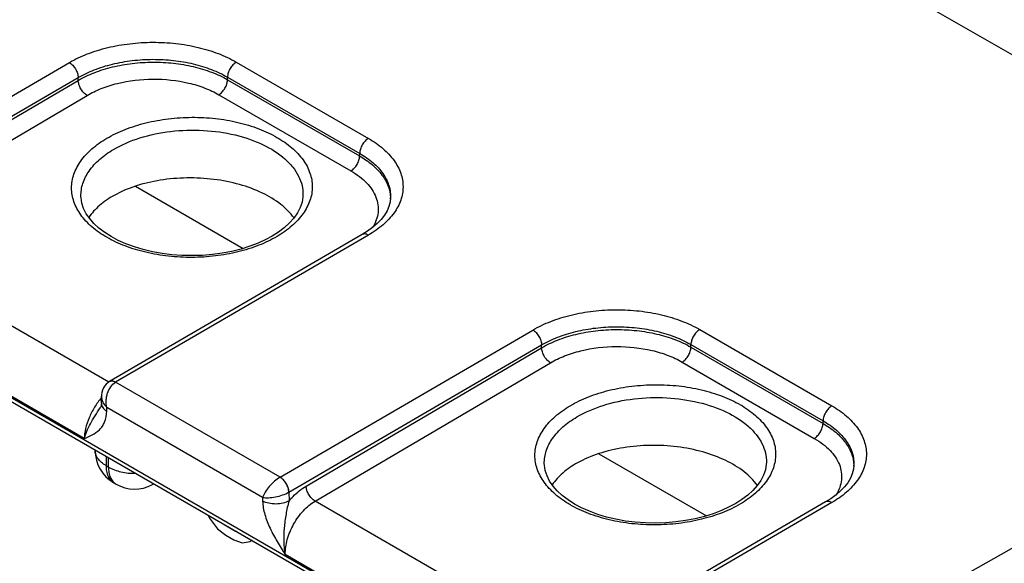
# Model space of a CAD drawing. Header units: inches. Extents: x 0 to 34, y 0 to 22.
# Tile 52 of 157: x 8.182 to 9.371, y 4.5 to 5.156. Entities that reach past the tile are written whole.
import ezdxf

# ---------------------------------------------------------------- set-up
doc = ezdxf.new("R2010")
doc.units = ezdxf.units.IN
doc.header["$LTSCALE"] = 1.87
doc.header["$MEASUREMENT"] = 0
doc.layers.get('0').update_dxf_attribs({"linetype": 'CONTINUOUS'})

msp = doc.modelspace()

# ---------------------------------------------------------------- linework, layer by layer
at = {"color": 7, "linetype": 'CONTINUOUS'}
for p, q in [((9.9032, 4.8121), (5.2242, 7.5134)), ((4.4708, 6.8368), (8.8992, 4.2801)), ((4.4737, 6.8303), (8.9021, 4.2736)), ((7.937, 4.9268), (8.2422, 5.1046)), ((8.4437, 5.1051), (8.6033, 5.0129)), ((7.9477, 4.9087), (8.2528, 5.0864)), ((7.9686, 4.916), (8.2528, 5.083)), ((8.2528, 5.083), (8.2528, 5.0864)), ((8.4331, 5.0869), (8.5927, 4.9948)), ((8.4331, 5.0838), (8.4331, 5.0869)), ((8.4331, 5.0838), (8.5926, 4.9918)), ((7.9793, 4.8979), (8.2635, 5.0649)), ((8.4226, 5.0657), (8.5821, 4.9737)), ((8.5926, 4.9918), (8.5927, 4.9948)), ((8.322, 4.9551), (8.4519, 4.8801)), ((8.2561, 4.9431), (8.2561, 4.9431)), ((8.5242, 4.9446), (8.5242, 4.9445)), ((8.63, 4.9414), (8.63, 4.9414)), ((8.2898, 4.7186), (7.9793, 4.8979)), ((8.5958, 4.8968), (8.2906, 4.7191)), ((8.6033, 4.8961), (8.298, 4.7184)), ((8.2601, 4.6504), (7.9433, 4.8333)), ((9.008, 4.3085), (9.9032, 4.8121)), ((8.4965, 4.6038), (8.8017, 4.7815)), ((9.0032, 4.7821), (9.1628, 4.6899)), ((8.5072, 4.5857), (8.8124, 4.7634)), ((8.5281, 4.593), (8.8124, 4.76)), ((8.8124, 4.76), (8.8124, 4.7634)), ((8.9926, 4.7639), (9.1522, 4.6718)), ((8.9926, 4.7608), (8.9926, 4.7639)), ((8.9926, 4.7608), (9.1521, 4.6687)), ((8.5388, 4.5749), (8.823, 4.7419)), ((8.9821, 4.7427), (9.1416, 4.6506)), ((8.2918, 4.7196), (8.2905, 4.7191)), ((8.4965, 4.6038), (8.298, 4.7184)), ((8.2808, 4.693), (8.2809, 4.7016)), ((8.2794, 4.6873), (8.2794, 4.6873)), ((8.2873, 4.6835), (8.2874, 4.6878)), ((8.4755, 4.5793), (8.2874, 4.6878)), ((9.1521, 4.6687), (9.1522, 4.6718)), ((8.2732, 4.6367), (8.2732, 4.6361)), ((8.2864, 4.6291), (8.2864, 4.6177)), ((8.2893, 4.616), (8.2893, 4.6274)), ((8.8815, 4.6321), (9.0114, 4.5571)), ((8.2864, 4.6177), (8.2893, 4.616)), ((8.8156, 4.6201), (8.8156, 4.6201)), ((9.0837, 4.6215), (9.0837, 4.6215)), ((9.1895, 4.6184), (9.1895, 4.6184)), ((8.2957, 4.5971), (8.2986, 4.5954)), ((8.3425, 4.5947), (8.3442, 4.5957)), ((8.4755, 4.5793), (8.4755, 4.5748)), ((8.5072, 4.5857), (8.5074, 4.5752)), ((8.8493, 4.3956), (8.5388, 4.5749)), ((9.1553, 4.5738), (8.8501, 4.3961)), ((9.1628, 4.5731), (8.8575, 4.3954)), ((8.4096, 4.5579), (8.4114, 4.5541)), ((8.4114, 4.5541), (8.4212, 4.5415)), ((8.4212, 4.5415), (8.431, 4.5336)), ((8.429, 4.5462), (8.4278, 4.5474)), ((8.4294, 4.5465), (8.429, 4.5462)), ((8.4427, 4.5383), (8.429, 4.5462)), ((8.431, 4.5336), (8.4408, 4.5279)), ((8.4431, 4.5386), (8.4427, 4.5383)), ((8.4439, 4.5381), (8.4427, 4.5383)), ((8.4408, 4.5279), (8.4506, 4.5246)), ((8.4506, 4.5246), (8.4603, 4.5259)), ((8.4603, 4.5259), (8.4621, 4.5276)), ((8.4628, 4.5272), (8.4603, 4.5259)), ((8.8196, 4.3274), (8.5028, 4.5103))]:
    msp.add_line(p, q, dxfattribs=at)
for points in [[(8.4872, 4.895), (8.4795, 4.8908), (8.4702, 4.8865), (8.4601, 4.8827), (8.4495, 4.8793), (8.4383, 4.8765), (8.4267, 4.8743), (8.4148, 4.8727), (8.4027, 4.8716), (8.3904, 4.8713), (8.3782, 4.8715), (8.366, 4.8724), (8.3541, 4.8738), (8.3425, 4.8759), (8.3313, 4.8786), (8.3206, 4.8818), (8.3105, 4.8855), (8.3012, 4.8897), (8.2926, 4.8943), (8.2848, 4.8993), (8.2778, 4.9046), (8.2718, 4.9102), (8.2667, 4.916), (8.2625, 4.922), (8.2594, 4.9283), (8.2573, 4.9347), (8.2562, 4.9412), (8.2561, 4.9431)], [(8.5242, 4.9446), (8.5241, 4.9425), (8.5231, 4.9359), (8.5208, 4.9293), (8.5176, 4.9229), (8.5132, 4.9167), (8.5079, 4.9108), (8.5017, 4.9051), (8.4945, 4.8996), (8.4872, 4.895)], [(8.63, 4.9414), (8.6295, 4.9364), (8.628, 4.9308), (8.6257, 4.9254), (8.6225, 4.9202), (8.6185, 4.915), (8.6138, 4.9101), (8.6083, 4.9053), (8.602, 4.9008), (8.5958, 4.8968)], [(8.2905, 4.7191), (8.2885, 4.7177), (8.2865, 4.7159), (8.2847, 4.7138), (8.2833, 4.7115), (8.2822, 4.7089), (8.2814, 4.706), (8.2809, 4.7029), (8.2809, 4.7016)], [(8.2808, 4.693), (8.2806, 4.6913), (8.2804, 4.6898), (8.2801, 4.6886), (8.2797, 4.6878), (8.2794, 4.6873)], [(9.0467, 4.572), (9.039, 4.5678), (9.0297, 4.5635), (9.0196, 4.5596), (9.009, 4.5563), (8.9978, 4.5535), (8.9862, 4.5513), (8.9743, 4.5496), (8.9622, 4.5486), (8.9499, 4.5482), (8.9377, 4.5485), (8.9255, 4.5493), (8.9136, 4.5508), (8.902, 4.5529), (8.8908, 4.5556), (8.8801, 4.5588), (8.87, 4.5625), (8.8607, 4.5667), (8.8521, 4.5713), (8.8443, 4.5763), (8.8373, 4.5816), (8.8313, 4.5871), (8.8262, 4.593), (8.822, 4.599), (8.8189, 4.6052), (8.8168, 4.6116), (8.8157, 4.6182), (8.8156, 4.6201)], [(9.0837, 4.6215), (9.0836, 4.6195), (9.0826, 4.6128), (9.0803, 4.6063), (9.0771, 4.5999), (9.0727, 4.5937), (9.0674, 4.5878), (9.0612, 4.582), (9.054, 4.5766), (9.0467, 4.572)], [(9.1895, 4.6184), (9.189, 4.6134), (9.1875, 4.6078), (9.1852, 4.6024), (9.182, 4.5971), (9.178, 4.592), (9.1733, 4.5871), (9.1678, 4.5823), (9.1615, 4.5777), (9.1553, 4.5738)]]:
    msp.add_lwpolyline(points, dxfattribs=at)
for centre, radius, start, end in [((8.5868, 4.9394), 0.0432, 0.8304, 2.6699), ((8.3182, 4.6361), 0.045, 179.9999, 240.0004), ((9.1463, 4.6164), 0.0432, 0.8304, 2.6699), ((8.3211, 4.6344), 0.045, 240.0013, 298.268), ((8.3353, 4.608), 0.0151, 298.2821, 305.6335), ((8.4964, 4.6043), 0.0216, 299.8597, 300.073)]:
    msp.add_arc(centre, radius, start, end, dxfattribs=at)
for points, knots in [([(8.2422, 5.1046), (8.2491, 5.1086), (8.2642, 5.1157), (8.2887, 5.1232), (8.3153, 5.1279), (8.3429, 5.1295), (8.3706, 5.1281), (8.3972, 5.1235), (8.4217, 5.1161), (8.4368, 5.1091), (8.4437, 5.1051)], [0, 0, 0, 0, 0.114317, 0.237579, 0.367259, 0.500264, 0.633233, 0.762806, 0.8859, 1, 1, 1, 1]), ([(8.2422, 5.1046), (8.2437, 5.1037), (8.2465, 5.1013), (8.2498, 5.0969), (8.2521, 5.0918), (8.2528, 5.0882), (8.2528, 5.0864)], [0, 0, 0, 0, 0.236839, 0.49918, 0.761966, 1, 1, 1, 1]), ([(8.2528, 5.0864), (8.259, 5.09), (8.2725, 5.0964), (8.2945, 5.1032), (8.3183, 5.1074), (8.343, 5.1089), (8.3677, 5.1076), (8.3915, 5.1035), (8.4135, 5.0968), (8.427, 5.0905), (8.4331, 5.0869)], [0, 0, 0, 0, 0.114386, 0.237667, 0.367328, 0.500294, 0.63322, 0.762763, 0.885855, 1, 1, 1, 1]), ([(8.2528, 5.083), (8.259, 5.0866), (8.2725, 5.093), (8.2945, 5.0998), (8.3183, 5.104), (8.343, 5.1055), (8.3677, 5.1043), (8.3915, 5.1002), (8.4135, 5.0936), (8.427, 5.0874), (8.4331, 5.0838)], [0, 0, 0, 0, 0.11439, 0.237716, 0.367441, 0.500466, 0.633428, 0.762965, 0.885993, 1, 1, 1, 1]), ([(8.4437, 5.1051), (8.4422, 5.1042), (8.4394, 5.1018), (8.4361, 5.0974), (8.4338, 5.0923), (8.4332, 5.0887), (8.4331, 5.0869)], [0, 0, 0, 0, 0.236971, 0.499182, 0.761837, 1, 1, 1, 1]), ([(8.2635, 5.0649), (8.2621, 5.0658), (8.2592, 5.0681), (8.2559, 5.0726), (8.2536, 5.0777), (8.2529, 5.0813), (8.2528, 5.083)], [0, 0, 0, 0, 0.236977, 0.499452, 0.762225, 1, 1, 1, 1]), ([(8.2635, 5.0649), (8.269, 5.0681), (8.2809, 5.0738), (8.3073, 5.082), (8.3431, 5.0861), (8.3789, 5.0824), (8.4053, 5.0744), (8.4172, 5.0689), (8.4226, 5.0657)], [0, 0, 0, 0, 0.114584, 0.23805, 0.500529, 0.762721, 0.88585, 1, 1, 1, 1]), ([(8.4226, 5.0657), (8.4241, 5.0666), (8.4269, 5.069), (8.4302, 5.0735), (8.4324, 5.0785), (8.4331, 5.0821), (8.4331, 5.0838)], [0, 0, 0, 0, 0.237239, 0.499455, 0.761967, 1, 1, 1, 1]), ([(8.2874, 5.0131), (8.2944, 5.0172), (8.3098, 5.0245), (8.3348, 5.0323), (8.3619, 5.0372), (8.3901, 5.0389), (8.4183, 5.0375), (8.4454, 5.0329), (8.4705, 5.0253), (8.4925, 5.0151), (8.5108, 5.0025), (8.5247, 4.9879), (8.5334, 4.9717), (8.5364, 4.9545), (8.5334, 4.9373), (8.5246, 4.921), (8.5108, 4.9063), (8.4993, 4.8982), (8.4929, 4.8945)], [0, 0, 0, 0, 0.066647, 0.138458, 0.213967, 0.29138, 0.368748, 0.444129, 0.515738, 0.582127, 0.642376, 0.696367, 0.74505, 0.790648, 0.836321, 0.885205, 0.939466, 1, 1, 1, 1]), ([(8.2954, 4.9995), (8.3054, 5.0054), (8.3279, 5.0149), (8.3648, 5.0225), (8.4037, 5.0237), (8.4416, 5.0184), (8.4752, 5.0071), (8.4985, 4.9927), (8.512, 4.9787), (8.5192, 4.9678), (8.5235, 4.9563), (8.5243, 4.9484), (8.5242, 4.9446)], [0, 0, 0, 0, 0.12918, 0.271071, 0.418284, 0.562439, 0.695709, 0.812506, 0.864311, 0.912087, 0.956824, 1, 1, 1, 1]), ([(8.4929, 4.8945), (8.4858, 4.8903), (8.4705, 4.883), (8.4454, 4.8752), (8.4183, 4.8704), (8.3901, 4.8686), (8.362, 4.8701), (8.3348, 4.8747), (8.3098, 4.8822), (8.2877, 4.8925), (8.2694, 4.9051), (8.2556, 4.9197), (8.2469, 4.9359), (8.2438, 4.953), (8.2469, 4.9703), (8.2556, 4.9865), (8.2694, 5.0012), (8.281, 5.0093), (8.2874, 5.0131)], [0, 0, 0, 0, 0.066647, 0.138458, 0.213967, 0.29138, 0.368748, 0.444129, 0.515738, 0.582127, 0.642376, 0.696367, 0.74505, 0.790648, 0.836321, 0.885205, 0.939466, 1, 1, 1, 1]), ([(8.6033, 5.0129), (8.6018, 5.0121), (8.599, 5.0097), (8.5957, 5.0052), (8.5934, 5.0002), (8.5927, 4.9965), (8.5927, 4.9948)], [0, 0, 0, 0, 0.236971, 0.499182, 0.761837, 1, 1, 1, 1]), ([(8.6033, 5.0129), (8.6095, 5.0093), (8.6209, 5.0015), (8.6344, 4.9872), (8.643, 4.9714), (8.646, 4.9546), (8.643, 4.9378), (8.6344, 4.922), (8.6209, 4.9076), (8.6095, 4.8997), (8.6033, 4.8961)], [0, 0, 0, 0, 0.144537, 0.273946, 0.390489, 0.499486, 0.608578, 0.72537, 0.855113, 1, 1, 1, 1]), ([(8.2561, 4.9431), (8.256, 4.9483), (8.2577, 4.9593), (8.2658, 4.9745), (8.2786, 4.9884), (8.2894, 4.996), (8.2954, 4.9995)], [0, 0, 0, 0, 0.218251, 0.451446, 0.710523, 1, 1, 1, 1]), ([(8.5927, 4.9948), (8.5984, 4.9915), (8.6088, 4.9844), (8.621, 4.9713), (8.6286, 4.9568), (8.6302, 4.9464), (8.63, 4.9414)], [0, 0, 0, 0, 0.289805, 0.54863, 0.781505, 1, 1, 1, 1]), ([(8.5821, 4.9737), (8.5836, 4.9745), (8.5864, 4.9769), (8.5897, 4.9814), (8.5919, 4.9864), (8.5926, 4.99), (8.5926, 4.9918)], [0, 0, 0, 0, 0.237239, 0.499455, 0.761967, 1, 1, 1, 1]), ([(8.5926, 4.9918), (8.598, 4.9886), (8.6079, 4.9818), (8.6198, 4.9695), (8.6276, 4.956), (8.6297, 4.9462), (8.6299, 4.9414)], [0, 0, 0, 0, 0.288187, 0.547413, 0.781575, 1, 1, 1, 1]), ([(8.5821, 4.9737), (8.5857, 4.9716), (8.5924, 4.9672), (8.6036, 4.9573), (8.6117, 4.9456), (8.6151, 4.9329), (8.6152, 4.9234), (8.6131, 4.9141), (8.6102, 4.9083), (8.6085, 4.9055)], [0, 0, 0, 0, 0.151386, 0.29149, 0.540083, 0.654317, 0.76626, 0.880185, 1, 1, 1, 1]), ([(8.5134, 4.9168), (8.509, 4.923), (8.4972, 4.9347), (8.4746, 4.9481), (8.4471, 4.9582), (8.4164, 4.9642), (8.3842, 4.9659), (8.3523, 4.9632), (8.3226, 4.9563), (8.3044, 4.9486), (8.2962, 4.9441)], [0, 0, 0, 0, 0.09752, 0.209778, 0.335373, 0.470516, 0.610071, 0.748371, 0.879885, 1, 1, 1, 1]), ([(8.2962, 4.9441), (8.2899, 4.9406), (8.2785, 4.9329), (8.2691, 4.9227), (8.2656, 4.9174)], [0, 0, 0, 0, 0.531503, 1, 1, 1, 1]), ([(8.6033, 4.8961), (8.6026, 4.8965), (8.6013, 4.8971), (8.5993, 4.8976), (8.5974, 4.8975), (8.5963, 4.8971), (8.5958, 4.8968)], [0, 0, 0, 0, 0.290316, 0.549704, 0.782678, 1, 1, 1, 1]), ([(8.8017, 4.7815), (8.8086, 4.7856), (8.8237, 4.7926), (8.8482, 4.8002), (8.8748, 4.8049), (8.9024, 4.8065), (8.9301, 4.805), (8.9567, 4.8005), (8.9812, 4.793), (8.9963, 4.786), (9.0032, 4.7821)], [0, 0, 0, 0, 0.114317, 0.237579, 0.367259, 0.500264, 0.633233, 0.762806, 0.8859, 1, 1, 1, 1]), ([(8.8017, 4.7815), (8.8032, 4.7807), (8.806, 4.7783), (8.8093, 4.7738), (8.8116, 4.7688), (8.8123, 4.7651), (8.8124, 4.7634)], [0, 0, 0, 0, 0.236839, 0.49918, 0.761966, 1, 1, 1, 1]), ([(8.8124, 4.7634), (8.8185, 4.767), (8.832, 4.7734), (8.854, 4.7802), (8.8778, 4.7844), (8.9025, 4.7859), (8.9272, 4.7846), (8.951, 4.7805), (8.973, 4.7738), (8.9865, 4.7675), (8.9926, 4.7639)], [0, 0, 0, 0, 0.114386, 0.237667, 0.367328, 0.500294, 0.63322, 0.762763, 0.885855, 1, 1, 1, 1]), ([(8.8124, 4.76), (8.8185, 4.7636), (8.832, 4.77), (8.854, 4.7768), (8.8778, 4.781), (8.9025, 4.7825), (8.9272, 4.7812), (8.951, 4.7772), (8.973, 4.7706), (8.9865, 4.7644), (8.9926, 4.7608)], [0, 0, 0, 0, 0.11439, 0.237716, 0.367441, 0.500466, 0.633428, 0.762965, 0.885993, 1, 1, 1, 1]), ([(9.0032, 4.7821), (9.0017, 4.7812), (8.9989, 4.7788), (8.9956, 4.7743), (8.9933, 4.7693), (8.9927, 4.7656), (8.9926, 4.7639)], [0, 0, 0, 0, 0.236971, 0.499182, 0.761837, 1, 1, 1, 1]), ([(8.823, 4.7419), (8.8216, 4.7428), (8.8187, 4.7451), (8.8154, 4.7496), (8.8131, 4.7547), (8.8124, 4.7583), (8.8124, 4.76)], [0, 0, 0, 0, 0.236977, 0.499452, 0.762225, 1, 1, 1, 1]), ([(8.823, 4.7419), (8.8285, 4.7451), (8.8404, 4.7508), (8.8668, 4.759), (8.9026, 4.7631), (8.9384, 4.7594), (8.9648, 4.7514), (8.9767, 4.7459), (8.9821, 4.7427)], [0, 0, 0, 0, 0.114584, 0.23805, 0.500529, 0.762721, 0.88585, 1, 1, 1, 1]), ([(8.9821, 4.7427), (8.9836, 4.7436), (8.9864, 4.746), (8.9897, 4.7504), (8.9919, 4.7555), (8.9926, 4.7591), (8.9926, 4.7608)], [0, 0, 0, 0, 0.237239, 0.499455, 0.761967, 1, 1, 1, 1]), ([(8.2981, 4.7184), (8.2974, 4.7188), (8.2961, 4.7194), (8.2941, 4.7199), (8.2922, 4.7198), (8.2911, 4.7194), (8.2906, 4.7191)], [0, 0, 0, 0, 0.290317, 0.549705, 0.782678, 1, 1, 1, 1]), ([(8.298, 4.7184), (8.297, 4.719), (8.295, 4.7198), (8.2928, 4.7199), (8.2918, 4.7196)], [0, 0, 0, 0, 0.543377, 1, 1, 1, 1]), ([(8.2874, 4.6878), (8.2867, 4.6907), (8.2864, 4.6951), (8.287, 4.701), (8.2891, 4.7091), (8.2934, 4.7156), (8.298, 4.7184)], [0, 0, 0, 0, 0.255616, 0.388083, 0.520717, 1, 1, 1, 1]), ([(8.8469, 4.6901), (8.8539, 4.6942), (8.8693, 4.7015), (8.8943, 4.7093), (8.9214, 4.7142), (8.9496, 4.7159), (8.9778, 4.7145), (9.0049, 4.7099), (9.03, 4.7023), (9.052, 4.6921), (9.0703, 4.6794), (9.0842, 4.6648), (9.0929, 4.6487), (9.0959, 4.6315), (9.0929, 4.6143), (9.0841, 4.598), (9.0703, 4.5833), (9.0588, 4.5752), (9.0524, 4.5714)], [0, 0, 0, 0, 0.066647, 0.138458, 0.213967, 0.29138, 0.368748, 0.444129, 0.515738, 0.582127, 0.642376, 0.696367, 0.74505, 0.790648, 0.836321, 0.885205, 0.939466, 1, 1, 1, 1]), ([(8.2808, 4.6996), (8.2778, 4.696), (8.2722, 4.6883), (8.2657, 4.6759), (8.2614, 4.6631), (8.2602, 4.6545), (8.2601, 4.6504)], [0, 0, 0, 0, 0.260914, 0.522929, 0.773014, 1, 1, 1, 1]), ([(8.2809, 4.7016), (8.2809, 4.6992), (8.2822, 4.694), (8.2855, 4.6898), (8.2874, 4.6878)], [0, 0, 0, 0, 0.470706, 1, 1, 1, 1]), ([(8.8549, 4.6765), (8.8649, 4.6824), (8.8874, 4.6919), (8.9243, 4.6995), (8.9632, 4.7007), (9.0011, 4.6954), (9.0347, 4.6841), (9.058, 4.6696), (9.0715, 4.6557), (9.0787, 4.6448), (9.083, 4.6333), (9.0838, 4.6254), (9.0837, 4.6215)], [0, 0, 0, 0, 0.12918, 0.271071, 0.418284, 0.562439, 0.695709, 0.812506, 0.864311, 0.912087, 0.956824, 1, 1, 1, 1]), ([(8.2601, 4.6504), (8.2609, 4.6534), (8.2631, 4.6595), (8.2675, 4.6686), (8.2732, 4.6779), (8.2773, 4.6841), (8.2794, 4.6873)], [0, 0, 0, 0, 0.221017, 0.465906, 0.727895, 1, 1, 1, 1]), ([(8.2808, 4.693), (8.2807, 4.6921), (8.281, 4.6903), (8.2824, 4.6877), (8.2845, 4.6854), (8.2863, 4.6841), (8.2873, 4.6835)], [0, 0, 0, 0, 0.218564, 0.452157, 0.711178, 1, 1, 1, 1]), ([(9.0524, 4.5714), (9.0453, 4.5673), (9.03, 4.56), (9.0049, 4.5522), (8.9778, 4.5473), (8.9496, 4.5456), (8.9215, 4.547), (8.8943, 4.5516), (8.8693, 4.5592), (8.8472, 4.5694), (8.8289, 4.5821), (8.8151, 4.5967), (8.8064, 4.6128), (8.8033, 4.63), (8.8064, 4.6472), (8.8151, 4.6635), (8.8289, 4.6782), (8.8405, 4.6863), (8.8469, 4.6901)], [0, 0, 0, 0, 0.066647, 0.138458, 0.213967, 0.29138, 0.368748, 0.444129, 0.515738, 0.582127, 0.642376, 0.696367, 0.74505, 0.790648, 0.836321, 0.885205, 0.939466, 1, 1, 1, 1]), ([(9.1628, 4.6899), (9.1613, 4.6891), (9.1585, 4.6867), (9.1552, 4.6822), (9.1529, 4.6771), (9.1522, 4.6735), (9.1522, 4.6718)], [0, 0, 0, 0, 0.236971, 0.499182, 0.761837, 1, 1, 1, 1]), ([(9.1628, 4.6899), (9.169, 4.6863), (9.1804, 4.6785), (9.1939, 4.6642), (9.2025, 4.6484), (9.2055, 4.6316), (9.2025, 4.6148), (9.1939, 4.5989), (9.1804, 4.5846), (9.169, 4.5767), (9.1628, 4.5731)], [0, 0, 0, 0, 0.144537, 0.273946, 0.390489, 0.499486, 0.608578, 0.72537, 0.855113, 1, 1, 1, 1]), ([(8.2601, 4.6504), (8.2634, 4.6518), (8.2699, 4.6545), (8.2774, 4.6596), (8.2822, 4.6652), (8.2861, 4.6725), (8.2873, 4.679), (8.2873, 4.6835)], [0, 0, 0, 0, 0.231096, 0.462045, 0.581945, 0.709203, 1, 1, 1, 1]), ([(8.8156, 4.6201), (8.8155, 4.6253), (8.8172, 4.6362), (8.8253, 4.6515), (8.8381, 4.6654), (8.8489, 4.673), (8.8549, 4.6765)], [0, 0, 0, 0, 0.218251, 0.451446, 0.710523, 1, 1, 1, 1]), ([(9.1416, 4.6506), (9.1431, 4.6515), (9.1459, 4.6539), (9.1492, 4.6584), (9.1514, 4.6634), (9.1521, 4.667), (9.1521, 4.6687)], [0, 0, 0, 0, 0.237239, 0.499455, 0.761967, 1, 1, 1, 1]), ([(9.1521, 4.6687), (9.1575, 4.6656), (9.1674, 4.6588), (9.1793, 4.6465), (9.1871, 4.6329), (9.1892, 4.6231), (9.1894, 4.6184)], [0, 0, 0, 0, 0.288187, 0.547413, 0.781575, 1, 1, 1, 1]), ([(9.1522, 4.6718), (9.1579, 4.6685), (9.1683, 4.6614), (9.1805, 4.6483), (9.1881, 4.6338), (9.1897, 4.6234), (9.1895, 4.6184)], [0, 0, 0, 0, 0.289805, 0.54863, 0.781505, 1, 1, 1, 1]), ([(9.1416, 4.6506), (9.1452, 4.6486), (9.1519, 4.6441), (9.1631, 4.6343), (9.1712, 4.6226), (9.1746, 4.6099), (9.1747, 4.6004), (9.1726, 4.5911), (9.1697, 4.5852), (9.168, 4.5824)], [0, 0, 0, 0, 0.151386, 0.29149, 0.540083, 0.654317, 0.76626, 0.880185, 1, 1, 1, 1]), ([(9.0729, 4.5938), (9.0685, 4.6), (9.0567, 4.6117), (9.0341, 4.6251), (9.0066, 4.6351), (8.9759, 4.6412), (8.9437, 4.6429), (8.9118, 4.6402), (8.8821, 4.6332), (8.8639, 4.6256), (8.8557, 4.6211)], [0, 0, 0, 0, 0.09752, 0.209778, 0.335373, 0.470516, 0.610071, 0.748371, 0.879885, 1, 1, 1, 1]), ([(8.2864, 4.6177), (8.2844, 4.6188), (8.2808, 4.6213), (8.2765, 4.6258), (8.2738, 4.6308), (8.2732, 4.6344), (8.2732, 4.6361)], [0, 0, 0, 0, 0.289804, 0.549051, 0.782229, 1, 1, 1, 1]), ([(8.2864, 4.6177), (8.2864, 4.6154), (8.2867, 4.6111), (8.2885, 4.6051), (8.2914, 4.6003), (8.2942, 4.598), (8.2957, 4.5971)], [0, 0, 0, 0, 0.289803, 0.549049, 0.782228, 1, 1, 1, 1]), ([(8.2893, 4.616), (8.294, 4.6133), (8.3048, 4.6094), (8.3162, 4.6083), (8.3222, 4.6084)], [0, 0, 0, 0, 0.474452, 1, 1, 1, 1]), ([(8.2893, 4.616), (8.2893, 4.6137), (8.2897, 4.6094), (8.2914, 4.6034), (8.2944, 4.5986), (8.2972, 4.5962), (8.2986, 4.5954)], [0, 0, 0, 0, 0.289803, 0.54905, 0.782228, 1, 1, 1, 1]), ([(8.8557, 4.6211), (8.8494, 4.6175), (8.838, 4.6099), (8.8286, 4.5997), (8.8251, 4.5944)], [0, 0, 0, 0, 0.531503, 1, 1, 1, 1]), ([(8.4965, 4.6038), (8.4942, 4.6024), (8.4896, 4.5989), (8.4835, 4.5928), (8.4786, 4.5862), (8.4762, 4.5815), (8.4755, 4.5793)], [0, 0, 0, 0, 0.249726, 0.52327, 0.783193, 1, 1, 1, 1]), ([(8.5071, 4.5856), (8.5071, 4.5874), (8.5064, 4.591), (8.5041, 4.5961), (8.5008, 4.6005), (8.498, 4.6029), (8.4965, 4.6038)], [0, 0, 0, 0, 0.238177, 0.5011, 0.763425, 1, 1, 1, 1]), ([(8.5072, 4.5857), (8.5072, 4.5874), (8.5065, 4.591), (8.5042, 4.5961), (8.5009, 4.6006), (8.498, 4.6029), (8.4966, 4.6038)], [0, 0, 0, 0, 0.238034, 0.50082, 0.763161, 1, 1, 1, 1]), ([(8.5074, 4.5752), (8.5089, 4.577), (8.5151, 4.5837), (8.5223, 4.5896), (8.5281, 4.593)], [0, 0, 0, 0, 0.26489, 1, 1, 1, 1]), ([(8.5388, 4.5749), (8.5373, 4.5757), (8.5345, 4.5781), (8.5311, 4.5826), (8.5288, 4.5876), (8.5281, 4.5912), (8.5281, 4.593)], [0, 0, 0, 0, 0.236977, 0.499452, 0.762225, 1, 1, 1, 1]), ([(8.4755, 4.5793), (8.4778, 4.5789), (8.483, 4.5787), (8.4912, 4.5798), (8.4995, 4.582), (8.5048, 4.5843), (8.5071, 4.5856)], [0, 0, 0, 0, 0.215825, 0.475673, 0.7497, 1, 1, 1, 1]), ([(8.5074, 4.5752), (8.5051, 4.5739), (8.4999, 4.5719), (8.4915, 4.571), (8.4831, 4.5718), (8.4778, 4.5736), (8.4755, 4.5748)], [0, 0, 0, 0, 0.23777, 0.501105, 0.76384, 1, 1, 1, 1]), ([(8.4755, 4.5748), (8.4756, 4.5694), (8.4778, 4.558), (8.4842, 4.5417), (8.493, 4.5258), (8.4995, 4.5154), (8.5028, 4.5103)], [0, 0, 0, 0, 0.23031, 0.482494, 0.741136, 1, 1, 1, 1]), ([(8.5074, 4.5752), (8.5065, 4.5726), (8.5052, 4.5672), (8.5032, 4.5563), (8.5013, 4.5425), (8.5006, 4.5262), (8.5017, 4.5154), (8.5028, 4.5103)], [0, 0, 0, 0, 0.125418, 0.252803, 0.507817, 0.759073, 1, 1, 1, 1]), ([(8.5028, 4.5103), (8.5027, 4.5164), (8.5047, 4.5292), (8.5123, 4.5473), (8.5237, 4.5633), (8.5335, 4.5718), (8.5388, 4.5749)], [0, 0, 0, 0, 0.238311, 0.500863, 0.762948, 1, 1, 1, 1]), ([(9.1628, 4.5731), (9.1621, 4.5735), (9.1608, 4.5741), (9.1588, 4.5746), (9.1569, 4.5745), (9.1558, 4.5741), (9.1553, 4.5738)], [0, 0, 0, 0, 0.290316, 0.549704, 0.782678, 1, 1, 1, 1])]:
    msp.add_open_spline(points, degree=3, knots=knots, dxfattribs=at)

doc.saveas('drawing.dxf')
